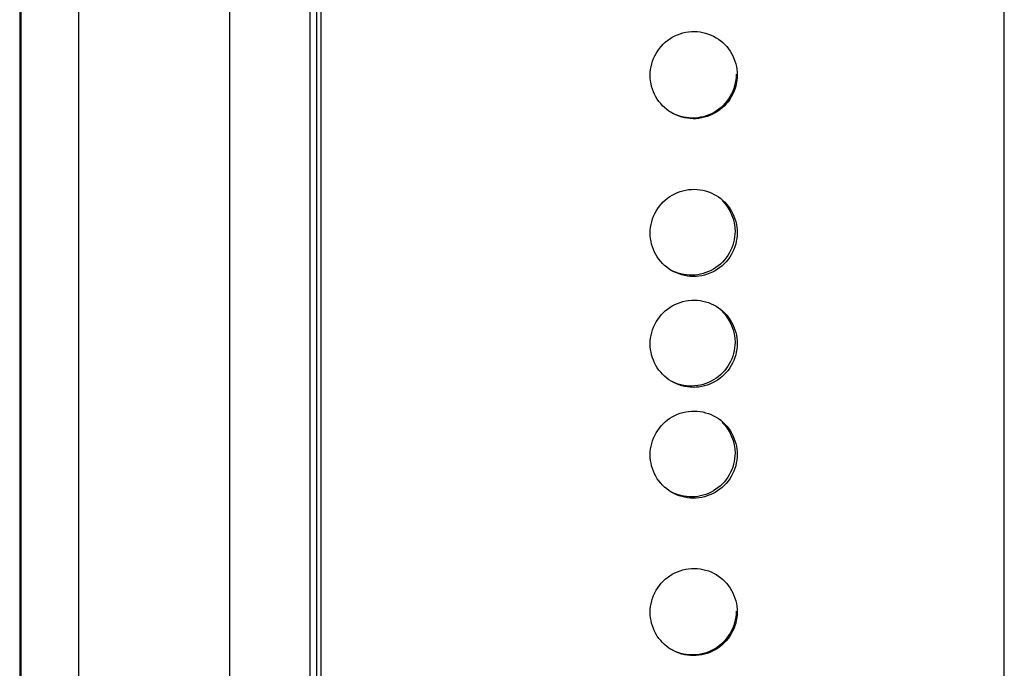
# Model space of a CAD drawing. Header units: millimetres. Extents: x 0 to 841, y 0 to 594.
# Tile 37 of 44: x 777 to 796, y 269 to 282. Entities that reach past the tile are written whole.
import ezdxf

# ---------------------------------------------------------------- set-up
doc = ezdxf.new("R2010")
doc.units = ezdxf.units.MM
doc.header["$LTSCALE"] = 46.255
doc.layers.get('0').update_dxf_attribs({"linetype": 'CONTINUOUS'})
doc.layers.add('3_ALL_AXES', color=7, linetype='CONTINUOUS')

msp = doc.modelspace()

# ---------------------------------------------------------------- linework, layer by layer
at = {"color": 7, "linetype": 'CONTINUOUS'}
msp.add_line((782.356624, 237.726743), (782.356624, 288.157534), dxfattribs=at)
for points, knots in [([(790.895856, 280.815092), (790.895856, 280.662895), (790.812925, 280.352667), (790.473922, 280.017124), (790.0133, 279.895225), (789.705004, 279.982432), (789.575029, 280.060256)], [0, 0, 0, 0, 0.250456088, 0.500837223, 0.750702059, 1, 1, 1, 1]), ([(790.874067, 277.667374), (790.874067, 277.517719), (790.79401, 277.212851), (790.465623, 276.878936), (790.016172, 276.749146), (789.710953, 276.825028), (789.58046, 276.8969)], [0, 0, 0, 0, 0.2504399, 0.500813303, 0.750695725, 1, 1, 1, 1]), ([(790.874067, 275.445423), (790.874067, 275.295768), (790.79401, 274.9909), (790.465623, 274.656985), (790.016172, 274.527195), (789.710953, 274.603078), (789.58046, 274.674949)], [0, 0, 0, 0, 0.2504399, 0.500813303, 0.750695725, 1, 1, 1, 1]), ([(790.874067, 273.223473), (790.874067, 273.073817), (790.79401, 272.76895), (790.465623, 272.435034), (790.016172, 272.305245), (789.710953, 272.381127), (789.58046, 272.452998)], [0, 0, 0, 0, 0.2504399, 0.500813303, 0.750695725, 1, 1, 1, 1]), ([(790.895856, 270.056013), (790.895856, 269.903816), (790.812925, 269.593588), (790.473922, 269.258045), (790.0133, 269.136146), (789.705004, 269.223354), (789.575029, 269.301177)], [0, 0, 0, 0, 0.250456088, 0.500837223, 0.750702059, 1, 1, 1, 1])]:
    msp.add_open_spline(points, degree=3, knots=knots, dxfattribs=at)
for points in [[(790.61876, 278.284075), (790.7763, 278.126972), (790.874067, 277.88986), (790.874067, 277.667374)], [(790.61876, 276.062125), (790.7763, 275.905021), (790.874067, 275.66791), (790.874067, 275.445423)], [(790.61876, 273.840174), (790.7763, 273.683071), (790.874067, 273.445959), (790.874067, 273.223473)]]:
    msp.add_open_spline(points, degree=3, dxfattribs=at)
at = {"layer": '3_ALL_AXES', "color": 7, "linetype": 'CONTINUOUS'}
for p, q in [((776.535117, 298.143442), (776.535117, 125.380532)), ((776.556906, 298.130408), (776.556906, 125.367498)), ((777.715947, 298.043777), (777.715947, 125.280867)), ((782.487358, 297.566309), (782.487358, 125.802029)), ((782.574514, 297.514173), (782.574514, 125.749893)), ((796.272191, 125.812612), (796.272191, 297.576892))]:
    msp.add_line(p, q, dxfattribs=at)
at = {"layer": '3_ALL_AXES', "color": 9, "linetype": 'CONTINUOUS'}
msp.add_line((780.744017, 298.057642), (780.744017, 125.294732), dxfattribs=at)
at = {"layer": '3_ALL_AXES', "color": 7, "linetype": 'CONTINUOUS'}
for points, knots in [([(789.174304, 280.794075), (789.174304, 280.946272), (789.257185, 281.256516), (789.596253, 281.591941), (790.056877, 281.713923), (790.36505, 281.626544), (790.495116, 281.54888)], [0, 0, 0, 0, 0.250466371, 0.500830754, 0.750699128, 1, 1, 1, 1]), ([(790.495116, 281.54888), (790.621944, 281.473149), (790.839967, 281.251217), (790.917644, 280.950165), (790.917644, 280.802057)], [0, 0, 0, 0, 0.499340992, 1, 1, 1, 1]), ([(789.596832, 280.047253), (789.470004, 280.122983), (789.251982, 280.344915), (789.174304, 280.645967), (789.174304, 280.794075)], [0, 0, 0, 0, 0.499340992, 1, 1, 1, 1]), ([(790.917644, 280.802057), (790.917644, 280.64986), (790.834763, 280.339616), (790.495695, 280.004191), (790.035071, 279.882209), (789.726898, 279.969589), (789.596832, 280.047253)], [0, 0, 0, 0, 0.250466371, 0.500830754, 0.750699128, 1, 1, 1, 1]), ([(789.174304, 277.633323), (789.174304, 277.78552), (789.257185, 278.095764), (789.596253, 278.431189), (790.056877, 278.553172), (790.36505, 278.465792), (790.495116, 278.388128)], [0, 0, 0, 0, 0.250466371, 0.500830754, 0.750699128, 1, 1, 1, 1]), ([(790.495116, 278.388128), (790.621944, 278.312397), (790.839967, 278.090465), (790.917644, 277.789413), (790.917644, 277.641306)], [0, 0, 0, 0, 0.499340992, 1, 1, 1, 1]), ([(789.596832, 276.886501), (789.470004, 276.962231), (789.251982, 277.184164), (789.174304, 277.485216), (789.174304, 277.633323)], [0, 0, 0, 0, 0.499340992, 1, 1, 1, 1]), ([(790.917644, 277.641306), (790.917644, 277.489109), (790.834763, 277.178864), (790.495695, 276.843439), (790.035071, 276.721457), (789.726898, 276.808837), (789.596832, 276.886501)], [0, 0, 0, 0, 0.250466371, 0.500830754, 0.750699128, 1, 1, 1, 1]), ([(789.174304, 275.411372), (789.174304, 275.563569), (789.257185, 275.873814), (789.596253, 276.209239), (790.056877, 276.331221), (790.36505, 276.243841), (790.495116, 276.166177)], [0, 0, 0, 0, 0.250466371, 0.500830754, 0.750699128, 1, 1, 1, 1]), ([(790.495116, 276.166177), (790.621944, 276.090447), (790.839967, 275.868514), (790.917644, 275.567462), (790.917644, 275.419355)], [0, 0, 0, 0, 0.499340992, 1, 1, 1, 1]), ([(789.596832, 274.66455), (789.470004, 274.740281), (789.251982, 274.962213), (789.174304, 275.263265), (789.174304, 275.411372)], [0, 0, 0, 0, 0.499340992, 1, 1, 1, 1]), ([(790.917644, 275.419355), (790.917644, 275.267158), (790.834763, 274.956913), (790.495695, 274.621489), (790.035071, 274.499506), (789.726898, 274.586886), (789.596832, 274.66455)], [0, 0, 0, 0, 0.250466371, 0.500830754, 0.750699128, 1, 1, 1, 1]), ([(789.174304, 273.189422), (789.174304, 273.341619), (789.257185, 273.651863), (789.596253, 273.987288), (790.056877, 274.10927), (790.36505, 274.021891), (790.495116, 273.944227)], [0, 0, 0, 0, 0.250466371, 0.500830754, 0.750699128, 1, 1, 1, 1]), ([(790.495116, 273.944227), (790.621944, 273.868496), (790.839967, 273.646564), (790.917644, 273.345512), (790.917644, 273.197404)], [0, 0, 0, 0, 0.499340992, 1, 1, 1, 1]), ([(789.596832, 272.442599), (789.470004, 272.51833), (789.251982, 272.740262), (789.174304, 273.041314), (789.174304, 273.189422)], [0, 0, 0, 0, 0.499340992, 1, 1, 1, 1]), ([(790.917644, 273.197404), (790.917644, 273.045207), (790.834763, 272.734963), (790.495695, 272.399538), (790.035071, 272.277556), (789.726898, 272.364935), (789.596832, 272.442599)], [0, 0, 0, 0, 0.250466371, 0.500830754, 0.750699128, 1, 1, 1, 1]), ([(789.174304, 270.034996), (789.174304, 270.187193), (789.257185, 270.497437), (789.596253, 270.832862), (790.056877, 270.954845), (790.36505, 270.867465), (790.495116, 270.789801)], [0, 0, 0, 0, 0.250466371, 0.500830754, 0.750699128, 1, 1, 1, 1]), ([(790.495116, 270.789801), (790.621944, 270.71407), (790.839967, 270.492138), (790.917644, 270.191086), (790.917644, 270.042979)], [0, 0, 0, 0, 0.499340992, 1, 1, 1, 1]), ([(789.596832, 269.288174), (789.470004, 269.363904), (789.251982, 269.585837), (789.174304, 269.886889), (789.174304, 270.034996)], [0, 0, 0, 0, 0.499340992, 1, 1, 1, 1]), ([(790.917644, 270.042979), (790.917644, 269.890782), (790.834763, 269.580537), (790.495695, 269.245112), (790.035071, 269.12313), (789.726898, 269.21051), (789.596832, 269.288174)], [0, 0, 0, 0, 0.250466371, 0.500830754, 0.750699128, 1, 1, 1, 1])]:
    msp.add_open_spline(points, degree=3, knots=knots, dxfattribs=at)

doc.saveas('drawing.dxf')
